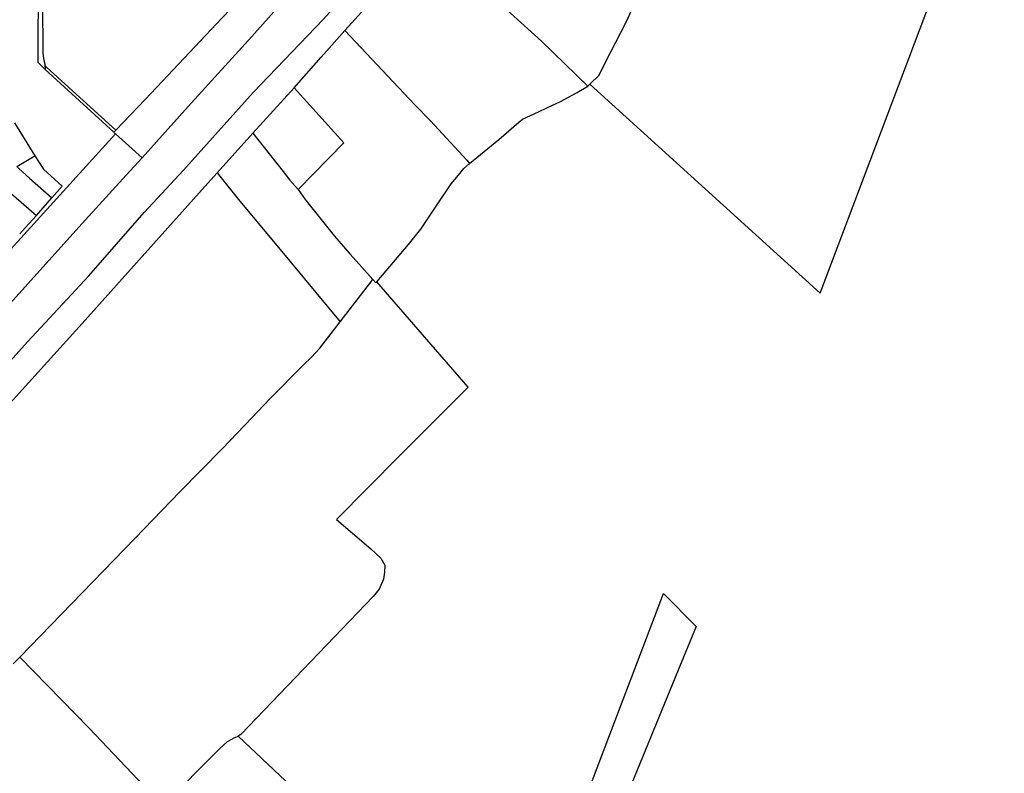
# Model space of a CAD drawing. Header units: inches. Extents: x 210911 to 224988, y 571697 to 586201.
# Tile 109 of 256: x 221712 to 222086, y 574705 to 574992. Entities that reach past the tile are written whole.
import ezdxf

# ---------------------------------------------------------------- set-up
doc = ezdxf.new("R2010")
doc.units = ezdxf.units.IN
doc.header["$MEASUREMENT"] = 0

msp = doc.modelspace()

# ---------------------------------------------------------------- linework, layer by layer
for points in [[(221526.78, 574670.859), (221551.317, 574689.665), (221552.437, 574690.682), (221567.692, 574704.52), (221585.227, 574724.357), (221598.22, 574738.784), (221604.96, 574746.554), (221714.743, 574868.956), (221738.142, 574894.167), (221759.182, 574918.164), (221774.127, 574934.385), (221800.67, 574963.866), (221827.305, 574991.676), (221858.528, 575026.117), (221886.563, 575058.052), (221903.085, 575076.533), (221909.886, 575084.637), (221934.58, 575115.692), (221937.273, 575120.095), (221948.752, 575135.872), (221953.397, 575142.815), (221959.055, 575151.051), (221964.892, 575159.64)], [(221758.357, 574938.98), (221775.942, 574958.525), (221800.16, 574985.253), (221826.356, 575014.728), (221851.233, 575041.245), (221864.746, 575055.522), (221881.081, 575074.698), (221888.951, 575083.274)], [(221928.763, 574967.061), (221932.255, 574970.534), (221934.702, 574975.478), (221942.581, 574990.7), (221946.882, 575000.17), (221951.466, 575010.702), (221958.324, 575021.864), (221964.268, 575031.473)], [(221835.534, 574987.476), (221867.24, 575022.575)], [(221867.24, 575022.575), (221873.701, 575016.873), (221886.78, 575004.904), (221910.356, 574983.411), (221928.008, 574966.311)], [(221721.357, 574972.839), (221718.76, 574975.323), (221718.881, 575008.633), (221720.661, 575008.743)], [(221721.487, 574974.103), (221721.419, 574974.547), (221721.001, 574976.791), (221720.717, 574979.033), (221720.699, 574983.056), (221720.629, 574993.925), (221720.661, 575008.743)], [(221930.256, 574965.706), (222016.354, 574887.537), (222058.815, 574999.825)], [(221768.219, 574970.42), (221788.751, 574992.197), (221792.108, 574995.751)], [(221816.172, 574965.661), (221826.462, 574977.392), (221835.534, 574987.476)], [(221835.534, 574987.476), (221862.11, 574959.241), (221868.096, 574953.125), (221881.902, 574938.15), (221883.016, 574936.876)], [(221721.357, 574972.839), (221721.637, 574973.132), (221721.487, 574974.103)], [(221721.487, 574974.103), (221722.165, 574973.449), (221748.343, 574949.552)], [(221721.357, 574972.839), (221721.486, 574972.715), (221747.651, 574948.831)], [(221748.343, 574949.552), (221759.506, 574961.18), (221768.219, 574970.42)], [(221800.445, 574948.362), (221816.172, 574965.661)], [(221816.172, 574965.661), (221835.162, 574944.724), (221817.719, 574926.947)], [(221917.636, 574960.53), (221923.922, 574963.95), (221928.008, 574966.311)], [(221928.008, 574966.311), (221928.763, 574967.061)], [(221928.763, 574967.061), (221930.256, 574965.706)], [(221903.147, 574953.694), (221909.21, 574956.478), (221912.404, 574958.08), (221917.636, 574960.53)], [(221709.762, 574952.355), (221717.59, 574939.765)], [(221883.016, 574936.876), (221894.104, 574945.975), (221901.771, 574952.57), (221903.147, 574953.694)], [(221672.211, 574864.575), (221748.297, 574948.219)], [(221747.651, 574948.831), (221748.343, 574949.552)], [(221747.651, 574948.831), (221748.297, 574948.219)], [(221748.297, 574948.219), (221758.357, 574938.98)], [(221786.932, 574933.293), (221800.445, 574948.362)], [(221800.445, 574948.362), (221812.103, 574933.863), (221814.589, 574930.524), (221817.719, 574926.947)], [(221710.658, 574935.694), (221717.59, 574939.765)], [(221717.59, 574939.765), (221720.784, 574934.657), (221727.998, 574928.184), (221724.079, 574923.815)], [(221517.051, 574683.146), (221531.034, 574693.424), (221544.161, 574704.039), (221549.831, 574709.022), (221555.054, 574714.065), (221560.768, 574719.993), (221566.601, 574726.23), (221576.309, 574736.497), (221577.727, 574738.247), (221593.961, 574756.359), (221640.741, 574808.212), (221687.567, 574860.327), (221708.023, 574883.486), (221735.562, 574914.006), (221752.316, 574932.441), (221758.357, 574938.98)], [(221710.658, 574935.694), (221711.519, 574934.991), (221715.534, 574931.29), (221724.079, 574923.815)], [(221847.651, 574891.82), (221859.687, 574906.095), (221864.412, 574911.936), (221869.728, 574919.846), (221875.945, 574929.18), (221878.713, 574932.494), (221880.803, 574935.019), (221883.016, 574936.876)], [(221659.778, 574792.311), (221667.135, 574800.541), (221735.559, 574876.02), (221783.339, 574929.343), (221786.932, 574933.293)], [(221786.932, 574933.293), (221795.06, 574923.126), (221815.171, 574898.895), (221833.795, 574876.659)], [(221703.297, 574930.458), (221705.284, 574928.368), (221707.533, 574926.295), (221718.119, 574917.037)], [(221817.719, 574926.947), (221820.475, 574923.222), (221831.592, 574909.274), (221837.416, 574902.522), (221840.924, 574898.526), (221846.216, 574892.744)], [(221718.119, 574917.037), (221724.079, 574923.815)], [(221711.781, 574910.159), (221713.909, 574912.392), (221718.119, 574917.037)], [(221833.795, 574876.659), (221846.216, 574892.744)], [(221846.216, 574892.744), (221847.315, 574891.422)], [(221847.315, 574891.422), (221847.651, 574891.82)], [(221882.393, 574851.683), (221847.651, 574891.82)], [(221711.789, 574748.908), (221727.527, 574765.217), (221755.677, 574794.218), (221772.677, 574811.911), (221788.914, 574828.443), (221800.121, 574840.044), (221806.999, 574847.317), (221819.663, 574860.148), (221822.773, 574863.164), (221825.996, 574866.63), (221833.795, 574876.659)], [(221832.346, 574801.343), (221856.27, 574825.55), (221882.393, 574851.683)], [(221832.346, 574801.343), (221845.433, 574790.164), (221849.212, 574786.705), (221850.702, 574784.044), (221850.596, 574781.276), (221850.17, 574778.68), (221848.52, 574774.889), (221846.33, 574772.02), (221795.97, 574719.502), (221794.875, 574718.936)], [(221898.831, 574621.076), (221899.382, 574622.524), (221956.762, 574773.192), (221969.171, 574760.641), (221964.376, 574748.954), (221933.123, 574672.783), (222086.47, 574622.579)], [(221709.342, 574746.371), (221711.789, 574748.908)], [(221766.129, 574692.519), (221738.24, 574722), (221711.789, 574748.908)], [(221793.82, 574718.39), (221790.753, 574716.804), (221788.055, 574714.359), (221766.26, 574692.381)], [(221793.82, 574718.39), (221794.875, 574718.936)], [(221794.875, 574718.936), (221849.131, 574667.819), (221898.831, 574621.076)]]:
    msp.add_lwpolyline(points)

doc.saveas('drawing.dxf')
